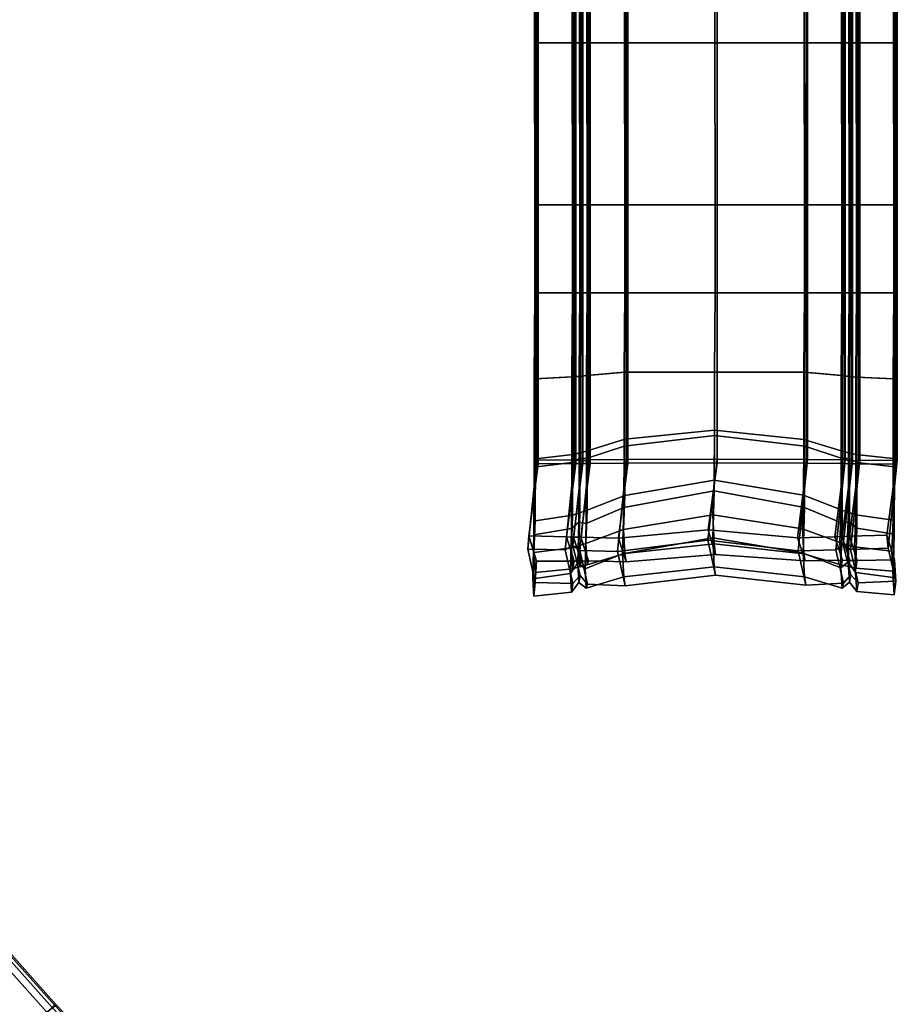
# Model space of a CAD drawing. Header units: centimetres. Extents: x -48.9 to 48.9, y -49 to 48.9.
# Tile 17 of 34: x -15.3 to -4.9, y -11.4 to 0.3. Entities that reach past the tile are written whole.
import ezdxf

# ---------------------------------------------------------------- set-up
doc = ezdxf.new("R2010")
doc.units = ezdxf.units.CM
doc.layers.add('Layer 01', color=18, linetype='Continuous', true_color=0x000000)

msp = doc.modelspace()

# ---------------------------------------------------------------- meshes
at = {"layer": 'Layer 01'}
mesh = msp.add_polyface(dxfattribs=at)
corners = [(-8.697, 0, 31.897), (-8.61, 0, 32.007), (-8.606, 1.925, 31.967), (-8.693, 1.925, 31.856), (-8.768, 1.925, 31.66), (-8.681, 1.925, 31.664), (-8.684, 0, 31.707), (-8.771, 0, 31.703), (-9.216, 0, 31.681), (-9.213, 1.925, 31.638), (-9.228, 1.925, 31.936), (-9.213, 1.925, 31.638), (-9.216, 0, 31.681), (-9.231, 0, 31.977), (-8.784, 0, 31.999), (-8.78, 1.925, 31.958), (-9.228, 1.925, 31.936), (-9.231, 0, 31.977), (-8.784, 0, 31.999), (-8.697, 0, 31.897), (-8.693, 1.925, 31.856), (-8.78, 1.925, 31.958), (-9.213, 2.97, 31.62), (-8.768, 2.97, 31.642), (-8.606, 2.97, 31.949), (-8.693, 2.97, 31.838), (-9.228, 2.97, 31.918), (-9.213, 2.97, 31.62), (-9.213, 1.925, 31.638), (-8.78, 2.97, 31.94), (-9.228, 2.97, 31.918), (-9.228, 1.925, 31.936), (-8.681, 2.97, 31.646), (-8.693, 1.925, 31.856), (-8.693, 2.97, 31.838), (-8.78, 2.97, 31.94), (-8.78, 1.925, 31.958), (-8.614, 3.951, 31.92), (-8.701, 3.962, 31.81), (-8.693, 2.97, 31.838), (-8.701, 3.962, 31.81), (-8.788, 3.968, 31.912), (-8.78, 2.97, 31.94), (-8.776, 3.968, 31.613), (-8.689, 3.96, 31.618), (-9.221, 3.99, 31.591), (-9.236, 3.99, 31.89), (-9.221, 3.99, 31.591), (-9.213, 2.97, 31.62), (-8.788, 3.968, 31.912), (-9.236, 3.99, 31.89), (-9.228, 2.97, 31.918), (-8.701, 3.962, 31.81), (-8.701, 4.936, 31.807), (-8.788, 4.985, 31.911), (-8.689, 4.87, 31.615), (-8.603, 4.846, 31.616), (-8.603, 3.951, 31.622), (-8.776, 4.891, 31.614), (-9.221, 4.942, 31.601), (-9.236, 5.04, 31.898), (-9.221, 4.942, 31.601), (-9.221, 3.99, 31.591), (-8.788, 3.968, 31.912), (-8.788, 4.985, 31.911), (-9.236, 5.04, 31.898), (-9.236, 3.99, 31.89), (-8.614, 4.937, 31.912), (-8.701, 4.936, 31.807), (-8.704, 5.693, 31.725), (-8.791, 5.77, 31.822), (-8.692, 5.583, 31.547), (-8.605, 5.553, 31.547), (-8.779, 5.61, 31.547), (-9.224, 5.676, 31.538), (-9.238, 5.844, 31.813), (-9.224, 5.676, 31.538), (-9.221, 4.942, 31.601), (-8.788, 4.985, 31.911), (-8.791, 5.77, 31.822), (-9.238, 5.844, 31.813), (-9.236, 5.04, 31.898), (-8.614, 4.937, 31.912), (-8.617, 5.709, 31.821), (-8.704, 5.693, 31.725), (-8.701, 4.936, 31.807), (-8.852, 5.869, 29.764), (-8.742, 4.998, 29.69), (-8.656, 4.998, 29.686), (-8.766, 5.871, 29.761), (-9.298, 5.857, 29.783), (-9.188, 5.001, 29.712), (-8.852, 5.869, 29.764), (-9.312, 6.013, 29.529), (-9.202, 4.957, 29.417), (-9.188, 5.001, 29.712), (-9.298, 5.857, 29.783), (-8.691, 6.029, 29.502), (-8.581, 4.952, 29.386), (-8.667, 4.969, 29.496), (-8.777, 5.971, 29.597), (-8.777, 5.971, 29.597), (-8.667, 4.969, 29.496), (-8.755, 4.954, 29.395), (-8.865, 6.024, 29.51), (-8.766, 5.871, 29.761), (-8.569, 4.997, 29.681), (-8.679, 5.873, 29.757), (-9.188, 0, 29.712), (-8.742, 0, 29.69), (-9.202, 0, 29.417), (-9.188, 0, 29.712), (-9.188, 5.001, 29.712), (-8.755, 4.954, 29.395), (-8.755, 0, 29.395), (-9.202, 0, 29.417), (-9.202, 4.957, 29.417), (-8.667, 4.969, 29.496), (-8.667, 0, 29.496), (-8.755, 0, 29.395), (-8.755, 4.954, 29.395), (-8.742, 0, 29.69), (-8.656, 0, 29.686)]
mesh.append_faces([[corners[k] for k in face] for face in [(0, 1, 2, 3), (4, 5, 6, 7), (7, 8, 9, 4), (10, 11, 12, 13), (14, 15, 16, 17), (18, 19, 20, 21), (9, 22, 23, 4), (2, 24, 25, 3), (10, 26, 27, 28), (15, 29, 30, 31), (4, 23, 32, 5), (33, 34, 35, 36), (24, 37, 38, 25), (39, 40, 41, 42), (23, 43, 44, 32), (22, 45, 43, 23), (26, 46, 47, 48), (29, 49, 50, 51), (52, 53, 54, 41), (44, 55, 56, 57), (43, 58, 55, 44), (45, 59, 58, 43), (46, 60, 61, 62), (63, 64, 65, 66), (37, 67, 68, 38), (53, 69, 70, 54), (55, 71, 72, 56), (58, 73, 71, 55), (59, 74, 73, 58), (60, 75, 76, 77), (78, 79, 80, 81), (82, 83, 84, 85), (86, 87, 88, 89), (90, 91, 87, 92), (93, 94, 95, 96), (97, 98, 99, 100), (101, 102, 103, 104), (105, 88, 106, 107), (91, 108, 109, 87), (94, 110, 111, 112), (113, 114, 115, 116), (117, 118, 119, 120), (87, 121, 122, 88)]])
mesh = msp.add_polyface(dxfattribs=at)
corners = [(-5.394, 2.97, 31.926), (-5.402, 3.97, 31.897), (-5.488, 3.965, 31.796), (-5.48, 2.97, 31.825), (-8.159, 2.97, 31.971), (-8.167, 3.913, 31.943), (-8.614, 3.951, 31.92), (-8.606, 2.97, 31.949), (-7.086, 2.97, 31.987), (-7.094, 3.911, 31.958), (-8.681, 2.97, 31.646), (-8.689, 3.96, 31.618), (-8.603, 3.951, 31.622), (-8.595, 2.97, 31.651), (-5.579, 2.97, 31.638), (-5.587, 3.953, 31.609), (-5.5, 3.962, 31.604), (-5.492, 2.97, 31.633), (-6.014, 2.97, 31.962), (-6.022, 3.914, 31.933), (-7.086, 2.97, 31.688), (-7.094, 3.911, 31.66), (-6.031, 3.914, 31.635), (-6.023, 2.97, 31.663), (-5.567, 2.97, 31.936), (-5.575, 3.953, 31.908), (-8.149, 2.97, 31.673), (-8.157, 3.914, 31.644), (-5.48, 2.97, 31.825), (-5.488, 3.965, 31.796), (-5.575, 3.953, 31.908), (-5.567, 2.97, 31.936), (-5.413, 3.971, 31.599), (-5.405, 2.97, 31.628), (-4.961, 2.97, 31.602), (-4.969, 3.993, 31.573), (-4.955, 3.993, 31.872), (-4.947, 2.97, 31.9), (-4.969, 3.993, 31.573), (-4.961, 2.97, 31.602), (-4.947, 2.97, 31.9), (-4.955, 3.993, 31.872), (-5.402, 3.97, 31.897), (-5.394, 2.97, 31.926), (-5.402, 4.985, 31.897), (-5.488, 4.936, 31.794), (-8.167, 4.79, 31.916), (-8.614, 4.937, 31.912), (-8.614, 3.951, 31.92), (-7.094, 4.666, 31.926), (-5.587, 4.848, 31.604), (-5.5, 4.871, 31.603), (-6.022, 4.791, 31.907), (-7.094, 4.6, 31.634), (-6.031, 4.712, 31.614), (-5.575, 4.938, 31.9), (-8.157, 4.71, 31.623), (-5.488, 3.965, 31.796), (-5.488, 4.936, 31.794), (-5.575, 4.938, 31.9), (-5.575, 3.953, 31.908), (-8.603, 4.846, 31.616), (-5.413, 4.891, 31.601), (-4.969, 4.939, 31.584), (-4.955, 5.038, 31.881), (-4.969, 4.939, 31.584), (-4.969, 3.993, 31.573), (-4.955, 3.993, 31.872), (-4.955, 5.038, 31.881), (-5.402, 4.985, 31.897), (-5.402, 3.97, 31.897), (-7.097, 5.323, 31.806), (-8.17, 5.521, 31.815), (-6.025, 5.518, 31.807), (-7.097, 5.195, 31.537), (-6.034, 5.375, 31.534), (-5.589, 5.549, 31.535), (-8.16, 5.377, 31.541), (-8.569, 4.997, 29.681), (-8.569, 0, 29.681), (-8.124, 0, 29.66), (-8.124, 4.994, 29.66), (-5.467, 5, 29.699), (-5.467, 0, 29.699), (-5.38, 0, 29.704), (-5.38, 5, 29.704), (-5.38, 0, 29.704), (-4.935, 0, 29.73), (-4.935, 5.004, 29.729), (-8.656, 4.998, 29.686), (-8.656, 0, 29.686), (-8.569, 0, 29.681), (-5.553, 4.999, 29.694), (-5.553, 0, 29.694), (-5.467, 0, 29.699), (-7.06, 4.991, 29.644), (-7.06, 0, 29.644), (-5.998, 0, 29.669), (-5.998, 4.995, 29.669), (-5.998, 0, 29.669), (-5.553, 0, 29.694)]
mesh.append_faces([[corners[k] for k in face] for face in [(0, 1, 2, 3), (4, 5, 6, 7), (8, 9, 5, 4), (10, 11, 12, 13), (14, 15, 16, 17), (18, 19, 9, 8), (20, 21, 22, 23), (23, 22, 15, 14), (24, 25, 19, 18), (26, 27, 21, 20), (28, 29, 30, 31), (13, 12, 27, 26), (17, 16, 32, 33), (34, 35, 36, 37), (33, 32, 38, 39), (40, 41, 42, 43), (1, 44, 45, 2), (5, 46, 47, 48), (9, 49, 46, 5), (15, 50, 51, 16), (19, 52, 49, 9), (21, 53, 54, 22), (22, 54, 50, 15), (25, 55, 52, 19), (27, 56, 53, 21), (57, 58, 59, 60), (12, 61, 56, 27), (16, 51, 62, 32), (35, 63, 64, 36), (32, 62, 65, 66), (67, 68, 69, 70), (49, 71, 72, 46), (52, 73, 71, 49), (53, 74, 75, 54), (54, 75, 76, 50), (56, 77, 74, 53), (78, 79, 80, 81), (82, 83, 84, 85), (85, 86, 87, 88), (89, 90, 91, 78), (92, 93, 94, 82), (95, 96, 97, 98), (98, 99, 100, 92)]])
mesh = msp.add_polyface(dxfattribs=at)
corners = [(-7.091, 0, 32.044), (-7.086, 1.925, 32.005), (-8.159, 1.925, 31.989), (-8.163, 0, 32.029), (-6.019, 0, 32.017), (-6.014, 1.925, 31.98), (-5.573, 0, 31.991), (-5.567, 1.925, 31.954), (-5.573, 0, 31.991), (-5.485, 0, 31.879), (-5.48, 1.925, 31.843), (-5.567, 1.925, 31.954), (-5.485, 0, 31.879), (-5.399, 0, 31.98), (-5.394, 1.925, 31.944), (-5.48, 1.925, 31.843), (-4.953, 0, 31.953), (-4.947, 1.925, 31.918), (-5.394, 1.925, 31.944), (-5.399, 0, 31.98), (-4.953, 0, 31.953), (-4.965, 0, 31.657), (-4.961, 1.925, 31.62), (-4.947, 1.925, 31.918), (-4.965, 0, 31.657), (-5.41, 0, 31.684), (-5.405, 1.925, 31.646), (-4.961, 1.925, 31.62), (-5.492, 1.925, 31.651), (-5.496, 0, 31.689), (-8.606, 1.925, 31.967), (-8.61, 0, 32.007), (-8.681, 1.925, 31.664), (-8.595, 1.925, 31.668), (-8.597, 0, 31.711), (-8.684, 0, 31.707), (-8.152, 0, 31.733), (-8.149, 1.925, 31.69), (-7.089, 0, 31.747), (-7.086, 1.925, 31.706), (-6.027, 0, 31.721), (-6.023, 1.925, 31.681), (-5.583, 0, 31.694), (-5.579, 1.925, 31.656), (-7.086, 2.97, 31.688), (-6.023, 2.97, 31.663), (-5.405, 2.97, 31.628), (-4.961, 2.97, 31.602), (-4.961, 1.925, 31.62), (-8.149, 2.97, 31.673), (-8.595, 2.97, 31.651), (-8.159, 2.97, 31.971), (-8.606, 2.97, 31.949), (-8.606, 1.925, 31.967), (-7.086, 2.97, 31.987), (-6.014, 2.97, 31.962), (-5.579, 2.97, 31.638), (-5.492, 2.97, 31.633), (-4.961, 2.97, 31.602), (-4.947, 2.97, 31.9), (-4.947, 1.925, 31.918), (-4.947, 2.97, 31.9), (-5.394, 2.97, 31.926), (-5.394, 1.925, 31.944), (-5.567, 2.97, 31.936), (-8.681, 2.97, 31.646), (-5.394, 2.97, 31.926), (-5.48, 2.97, 31.825), (-5.48, 1.925, 31.843), (-5.48, 2.97, 31.825), (-5.567, 2.97, 31.936), (-5.567, 1.925, 31.954), (-4.935, 5.004, 29.729), (-4.935, 0, 29.73), (-4.922, 0, 29.434), (-4.922, 4.96, 29.434), (-4.922, 4.96, 29.434), (-4.922, 0, 29.434), (-5.368, 0, 29.409), (-5.368, 4.956, 29.409), (-8.581, 4.952, 29.386), (-8.581, 0, 29.386), (-8.667, 0, 29.496), (-8.667, 4.969, 29.496), (-5.368, 4.956, 29.409), (-5.368, 0, 29.409), (-5.454, 0, 29.509), (-5.454, 4.971, 29.509), (-8.134, 4.949, 29.364), (-8.134, 0, 29.364), (-8.581, 0, 29.386), (-8.581, 4.952, 29.386), (-7.061, 4.947, 29.349), (-7.061, 0, 29.349), (-8.134, 0, 29.364), (-5.988, 4.95, 29.373), (-5.988, 0, 29.373), (-7.061, 0, 29.349), (-5.542, 4.954, 29.399), (-5.542, 0, 29.399), (-5.988, 0, 29.373), (-8.124, 4.994, 29.66), (-8.124, 0, 29.66), (-7.06, 0, 29.644), (-7.06, 4.991, 29.644), (-5.454, 4.971, 29.509), (-5.454, 0, 29.509), (-5.542, 0, 29.399), (-5.542, 4.954, 29.399)]
mesh.append_faces([[corners[k] for k in face] for face in [(0, 1, 2, 3), (4, 5, 1, 0), (6, 7, 5, 4), (8, 9, 10, 11), (12, 13, 14, 15), (16, 17, 18, 19), (20, 21, 22, 23), (24, 25, 26, 27), (28, 26, 25, 29), (3, 2, 30, 31), (32, 33, 34, 35), (36, 34, 33, 37), (38, 36, 37, 39), (40, 38, 39, 41), (42, 40, 41, 43), (43, 28, 29, 42), (39, 44, 45, 41), (26, 46, 47, 48), (37, 49, 44, 39), (33, 50, 49, 37), (2, 51, 52, 53), (1, 54, 51, 2), (5, 55, 54, 1), (43, 56, 57, 28), (22, 58, 59, 60), (41, 45, 56, 43), (17, 61, 62, 63), (7, 64, 55, 5), (32, 65, 50, 33), (28, 57, 46, 26), (14, 66, 67, 68), (10, 69, 70, 71), (72, 73, 74, 75), (76, 77, 78, 79), (80, 81, 82, 83), (84, 85, 86, 87), (88, 89, 90, 91), (92, 93, 94, 88), (95, 96, 97, 92), (98, 99, 100, 95), (101, 102, 103, 104), (105, 106, 107, 108)]])
mesh = msp.add_polyface(dxfattribs=at)
corners = [(-8.697, 0, 31.897), (-8.693, -1.925, 31.856), (-8.606, -1.925, 31.967), (-8.61, 0, 32.007), (-8.768, -1.925, 31.66), (-8.771, 0, 31.703), (-8.684, 0, 31.707), (-8.681, -1.925, 31.664), (-9.213, -1.925, 31.638), (-9.216, 0, 31.681), (-9.228, -1.925, 31.936), (-9.231, 0, 31.977), (-9.216, 0, 31.681), (-9.213, -1.925, 31.638), (-8.784, 0, 31.999), (-9.231, 0, 31.977), (-9.228, -1.925, 31.936), (-8.78, -1.925, 31.958), (-8.784, 0, 31.999), (-8.78, -1.925, 31.958), (-8.693, -1.925, 31.856), (-8.697, 0, 31.897), (-8.768, -2.97, 31.642), (-9.213, -2.97, 31.62), (-8.693, -2.97, 31.838), (-8.606, -2.97, 31.949), (-9.213, -1.925, 31.638), (-9.213, -2.97, 31.62), (-9.228, -2.97, 31.918), (-9.228, -1.925, 31.936), (-9.228, -2.97, 31.918), (-8.78, -2.97, 31.94), (-8.681, -2.97, 31.646), (-8.693, -1.925, 31.856), (-8.78, -1.925, 31.958), (-8.78, -2.97, 31.94), (-8.693, -2.97, 31.838), (-8.701, -3.962, 31.81), (-8.614, -3.951, 31.92), (-8.693, -2.97, 31.838), (-8.78, -2.97, 31.94), (-8.788, -3.968, 31.912), (-8.701, -3.962, 31.81), (-8.689, -3.96, 31.618), (-8.776, -3.968, 31.613), (-9.221, -3.99, 31.591), (-9.213, -2.97, 31.62), (-9.221, -3.99, 31.591), (-9.236, -3.99, 31.89), (-9.228, -2.97, 31.918), (-9.236, -3.99, 31.89), (-8.788, -3.968, 31.912), (-8.701, -3.962, 31.81), (-8.788, -4.985, 31.911), (-8.701, -4.936, 31.807), (-8.689, -4.87, 31.615), (-8.776, -4.891, 31.614), (-9.221, -4.942, 31.601), (-9.221, -3.99, 31.591), (-9.221, -4.942, 31.601), (-9.236, -5.04, 31.898), (-8.788, -3.968, 31.912), (-9.236, -3.99, 31.89), (-9.236, -5.04, 31.898), (-8.788, -4.985, 31.911), (-8.701, -4.936, 31.807), (-8.614, -4.937, 31.912), (-8.791, -5.77, 31.822), (-8.704, -5.693, 31.725), (-8.603, -4.846, 31.616), (-8.605, -5.553, 31.547), (-8.692, -5.583, 31.547), (-8.779, -5.61, 31.547), (-9.224, -5.676, 31.538), (-9.221, -4.942, 31.601), (-9.224, -5.676, 31.538), (-9.238, -5.844, 31.813), (-8.788, -4.985, 31.911), (-9.236, -5.04, 31.898), (-9.238, -5.844, 31.813), (-8.791, -5.77, 31.822), (-8.614, -4.937, 31.912), (-8.701, -4.936, 31.807), (-8.704, -5.693, 31.725), (-8.617, -5.709, 31.821), (-8.852, -5.869, 29.764), (-8.766, -5.871, 29.761), (-8.656, -4.998, 29.686), (-8.742, -4.998, 29.69), (-9.298, -5.857, 29.783), (-8.852, -5.869, 29.764), (-9.188, -5.001, 29.712), (-9.312, -6.013, 29.529), (-9.298, -5.857, 29.783), (-9.188, -5.001, 29.712), (-9.202, -4.957, 29.417), (-8.865, -6.024, 29.51), (-9.312, -6.013, 29.529), (-9.202, -4.957, 29.417), (-8.755, -4.954, 29.395), (-8.691, -6.029, 29.502), (-8.777, -5.971, 29.597), (-8.667, -4.969, 29.496), (-8.581, -4.952, 29.386), (-8.777, -5.971, 29.597), (-8.865, -6.024, 29.51), (-8.755, -4.954, 29.395), (-8.667, -4.969, 29.496), (-8.766, -5.871, 29.761), (-8.679, -5.873, 29.757), (-8.569, -4.997, 29.681), (-8.742, 0, 29.69), (-9.188, 0, 29.712), (-9.188, -5.001, 29.712), (-9.188, 0, 29.712), (-9.202, 0, 29.417), (-9.202, -4.957, 29.417), (-9.202, 0, 29.417), (-8.755, 0, 29.395), (-8.667, -4.969, 29.496), (-8.755, -4.954, 29.395), (-8.755, 0, 29.395), (-8.667, 0, 29.496), (-8.656, 0, 29.686)]
mesh.append_faces([[corners[k] for k in face] for face in [(0, 1, 2, 3), (4, 5, 6, 7), (5, 4, 8, 9), (10, 11, 12, 13), (14, 15, 16, 17), (18, 19, 20, 21), (8, 4, 22, 23), (2, 1, 24, 25), (10, 26, 27, 28), (17, 29, 30, 31), (4, 7, 32, 22), (33, 34, 35, 36), (25, 24, 37, 38), (39, 40, 41, 42), (22, 32, 43, 44), (23, 22, 44, 45), (28, 46, 47, 48), (31, 49, 50, 51), (52, 41, 53, 54), (44, 43, 55, 56), (45, 44, 56, 57), (48, 58, 59, 60), (61, 62, 63, 64), (38, 37, 65, 66), (54, 53, 67, 68), (55, 69, 70, 71), (56, 55, 71, 72), (57, 56, 72, 73), (60, 74, 75, 76), (77, 78, 79, 80), (81, 82, 83, 84), (85, 86, 87, 88), (89, 90, 88, 91), (92, 93, 94, 95), (96, 97, 98, 99), (100, 101, 102, 103), (104, 105, 106, 107), (108, 109, 110, 87), (91, 88, 111, 112), (95, 113, 114, 115), (99, 116, 117, 118), (119, 120, 121, 122), (88, 87, 123, 111)]])
mesh = msp.add_polyface(dxfattribs=at)
corners = [(-5.394, -2.97, 31.926), (-5.48, -2.97, 31.825), (-5.488, -3.965, 31.796), (-5.402, -3.97, 31.897), (-8.159, -2.97, 31.971), (-8.606, -2.97, 31.949), (-8.614, -3.951, 31.92), (-8.167, -3.913, 31.943), (-7.086, -2.97, 31.987), (-7.094, -3.911, 31.958), (-8.681, -2.97, 31.646), (-8.595, -2.97, 31.651), (-8.603, -3.951, 31.622), (-8.689, -3.96, 31.618), (-5.579, -2.97, 31.638), (-5.492, -2.97, 31.633), (-5.5, -3.962, 31.604), (-5.587, -3.953, 31.609), (-6.014, -2.97, 31.962), (-6.022, -3.914, 31.933), (-7.086, -2.97, 31.688), (-6.023, -2.97, 31.663), (-6.031, -3.914, 31.635), (-7.094, -3.911, 31.66), (-5.567, -2.97, 31.936), (-5.575, -3.953, 31.908), (-8.149, -2.97, 31.673), (-8.157, -3.914, 31.644), (-5.48, -2.97, 31.825), (-5.567, -2.97, 31.936), (-5.575, -3.953, 31.908), (-5.488, -3.965, 31.796), (-5.405, -2.97, 31.628), (-5.413, -3.971, 31.599), (-4.961, -2.97, 31.602), (-4.947, -2.97, 31.9), (-4.955, -3.993, 31.872), (-4.969, -3.993, 31.573), (-4.961, -2.97, 31.602), (-4.969, -3.993, 31.573), (-4.947, -2.97, 31.9), (-5.394, -2.97, 31.926), (-5.402, -3.97, 31.897), (-4.955, -3.993, 31.872), (-5.488, -4.936, 31.794), (-5.402, -4.985, 31.897), (-8.614, -3.951, 31.92), (-8.614, -4.937, 31.912), (-8.167, -4.79, 31.916), (-7.094, -4.666, 31.926), (-8.603, -4.846, 31.616), (-8.689, -4.87, 31.615), (-5.5, -4.871, 31.603), (-5.587, -4.848, 31.604), (-6.022, -4.791, 31.907), (-6.031, -4.712, 31.614), (-7.094, -4.6, 31.634), (-5.575, -4.938, 31.9), (-8.157, -4.71, 31.623), (-5.488, -3.965, 31.796), (-5.575, -3.953, 31.908), (-5.575, -4.938, 31.9), (-5.488, -4.936, 31.794), (-5.413, -4.891, 31.601), (-4.955, -5.038, 31.881), (-4.969, -4.939, 31.584), (-4.969, -3.993, 31.573), (-4.969, -4.939, 31.584), (-4.955, -3.993, 31.872), (-5.402, -3.97, 31.897), (-5.402, -4.985, 31.897), (-4.955, -5.038, 31.881), (-8.17, -5.521, 31.815), (-7.097, -5.323, 31.806), (-6.025, -5.518, 31.807), (-6.034, -5.375, 31.534), (-7.097, -5.195, 31.537), (-5.589, -5.549, 31.535), (-8.16, -5.377, 31.541), (-8.569, -4.997, 29.681), (-8.124, -4.994, 29.66), (-8.124, 0, 29.66), (-8.569, 0, 29.681), (-5.467, -5, 29.699), (-5.38, -5, 29.704), (-5.38, 0, 29.704), (-5.467, 0, 29.699), (-4.935, -5.004, 29.729), (-4.935, 0, 29.73), (-8.656, -4.998, 29.686), (-8.656, 0, 29.686), (-5.553, -4.999, 29.694), (-5.553, 0, 29.694), (-5.998, -4.995, 29.669), (-5.998, 0, 29.669)]
mesh.append_faces([[corners[k] for k in face] for face in [(0, 1, 2, 3), (4, 5, 6, 7), (8, 4, 7, 9), (10, 11, 12, 13), (14, 15, 16, 17), (18, 8, 9, 19), (20, 21, 22, 23), (21, 14, 17, 22), (24, 18, 19, 25), (26, 20, 23, 27), (28, 29, 30, 31), (11, 26, 27, 12), (15, 32, 33, 16), (34, 35, 36, 37), (32, 38, 39, 33), (40, 41, 42, 43), (3, 2, 44, 45), (7, 46, 47, 48), (9, 7, 48, 49), (13, 12, 50, 51), (17, 16, 52, 53), (19, 9, 49, 54), (23, 22, 55, 56), (22, 17, 53, 55), (25, 19, 54, 57), (27, 23, 56, 58), (59, 60, 61, 62), (12, 27, 58, 50), (16, 33, 63, 52), (37, 36, 64, 65), (33, 66, 67, 63), (68, 69, 70, 71), (49, 48, 72, 73), (54, 49, 73, 74), (56, 55, 75, 76), (55, 53, 77, 75), (58, 56, 76, 78), (79, 80, 81, 82), (83, 84, 85, 86), (84, 87, 88, 85), (89, 79, 82, 90), (91, 83, 86, 92), (93, 91, 92, 94)]])
mesh = msp.add_polyface(dxfattribs=at)
corners = [(-7.091, 0, 32.044), (-8.163, 0, 32.029), (-8.159, -1.925, 31.989), (-7.086, -1.925, 32.005), (-6.019, 0, 32.017), (-6.014, -1.925, 31.98), (-5.573, 0, 31.991), (-5.567, -1.925, 31.954), (-5.573, 0, 31.991), (-5.567, -1.925, 31.954), (-5.48, -1.925, 31.843), (-5.485, 0, 31.879), (-5.485, 0, 31.879), (-5.48, -1.925, 31.843), (-5.394, -1.925, 31.944), (-5.399, 0, 31.98), (-4.953, 0, 31.953), (-5.399, 0, 31.98), (-5.394, -1.925, 31.944), (-4.947, -1.925, 31.918), (-4.953, 0, 31.953), (-4.947, -1.925, 31.918), (-4.961, -1.925, 31.62), (-4.965, 0, 31.657), (-4.965, 0, 31.657), (-4.961, -1.925, 31.62), (-5.405, -1.925, 31.646), (-5.41, 0, 31.684), (-5.492, -1.925, 31.651), (-5.496, 0, 31.689), (-8.61, 0, 32.007), (-8.606, -1.925, 31.967), (-8.681, -1.925, 31.664), (-8.684, 0, 31.707), (-8.597, 0, 31.711), (-8.595, -1.925, 31.668), (-8.152, 0, 31.733), (-8.149, -1.925, 31.69), (-7.089, 0, 31.747), (-7.086, -1.925, 31.706), (-6.027, 0, 31.721), (-6.023, -1.925, 31.681), (-5.583, 0, 31.694), (-5.579, -1.925, 31.656), (-6.023, -2.97, 31.663), (-7.086, -2.97, 31.688), (-4.961, -1.925, 31.62), (-4.961, -2.97, 31.602), (-5.405, -2.97, 31.628), (-8.149, -2.97, 31.673), (-8.595, -2.97, 31.651), (-8.606, -1.925, 31.967), (-8.606, -2.97, 31.949), (-8.159, -2.97, 31.971), (-7.086, -2.97, 31.987), (-6.014, -2.97, 31.962), (-5.492, -2.97, 31.633), (-5.579, -2.97, 31.638), (-4.947, -1.925, 31.918), (-4.947, -2.97, 31.9), (-4.961, -2.97, 31.602), (-5.394, -1.925, 31.944), (-5.394, -2.97, 31.926), (-4.947, -2.97, 31.9), (-5.567, -2.97, 31.936), (-8.681, -2.97, 31.646), (-5.48, -1.925, 31.843), (-5.48, -2.97, 31.825), (-5.394, -2.97, 31.926), (-5.567, -1.925, 31.954), (-5.567, -2.97, 31.936), (-5.48, -2.97, 31.825), (-4.935, -5.004, 29.729), (-4.922, -4.96, 29.434), (-4.922, 0, 29.434), (-4.935, 0, 29.73), (-4.922, -4.96, 29.434), (-5.368, -4.956, 29.409), (-5.368, 0, 29.409), (-4.922, 0, 29.434), (-8.581, -4.952, 29.386), (-8.667, -4.969, 29.496), (-8.667, 0, 29.496), (-8.581, 0, 29.386), (-5.368, -4.956, 29.409), (-5.454, -4.971, 29.509), (-5.454, 0, 29.509), (-5.368, 0, 29.409), (-8.134, -4.949, 29.364), (-8.581, -4.952, 29.386), (-8.581, 0, 29.386), (-8.134, 0, 29.364), (-7.061, -4.947, 29.349), (-7.061, 0, 29.349), (-5.988, -4.95, 29.373), (-5.988, 0, 29.373), (-7.06, -4.991, 29.644), (-5.998, -4.995, 29.669), (-5.998, 0, 29.669), (-7.06, 0, 29.644), (-5.542, -4.954, 29.399), (-5.542, 0, 29.399), (-8.124, -4.994, 29.66), (-8.124, 0, 29.66), (-5.454, -4.971, 29.509), (-5.542, -4.954, 29.399), (-5.542, 0, 29.399), (-5.454, 0, 29.509)]
mesh.append_faces([[corners[k] for k in face] for face in [(0, 1, 2, 3), (4, 0, 3, 5), (6, 4, 5, 7), (8, 9, 10, 11), (12, 13, 14, 15), (16, 17, 18, 19), (20, 21, 22, 23), (24, 25, 26, 27), (28, 29, 27, 26), (1, 30, 31, 2), (32, 33, 34, 35), (36, 37, 35, 34), (38, 39, 37, 36), (40, 41, 39, 38), (42, 43, 41, 40), (43, 42, 29, 28), (39, 41, 44, 45), (26, 46, 47, 48), (37, 39, 45, 49), (35, 37, 49, 50), (2, 51, 52, 53), (3, 2, 53, 54), (5, 3, 54, 55), (43, 28, 56, 57), (22, 58, 59, 60), (41, 43, 57, 44), (19, 61, 62, 63), (7, 5, 55, 64), (32, 35, 50, 65), (28, 26, 48, 56), (14, 66, 67, 68), (10, 69, 70, 71), (72, 73, 74, 75), (76, 77, 78, 79), (80, 81, 82, 83), (84, 85, 86, 87), (88, 89, 90, 91), (92, 88, 91, 93), (94, 92, 93, 95), (96, 97, 98, 99), (100, 94, 95, 101), (102, 96, 99, 103), (104, 105, 106, 107)]])
mesh = msp.add_polyface(dxfattribs=at)
corners = [(-8.167, -4.79, 31.916), (-8.614, -4.937, 31.912), (-8.617, -5.709, 31.821), (-8.17, -5.521, 31.815), (-5.575, -4.938, 31.9), (-6.022, -4.791, 31.907), (-6.025, -5.518, 31.807), (-5.578, -5.704, 31.81), (-8.603, -4.846, 31.616), (-8.157, -4.71, 31.623), (-8.16, -5.377, 31.541), (-8.605, -5.553, 31.547), (-8.17, -5.521, 31.815), (-8.617, -5.709, 31.821), (-8.631, -6.247, 31.363), (-8.184, -6.07, 31.346), (-7.097, -5.323, 31.806), (-8.17, -5.521, 31.815), (-7.111, -5.88, 31.329), (-6.025, -5.518, 31.807), (-7.097, -5.323, 31.806), (-6.039, -6.062, 31.342), (-7.097, -5.195, 31.537), (-6.034, -5.375, 31.534), (-6.048, -5.774, 31.217), (-7.111, -5.606, 31.209), (-6.034, -5.375, 31.534), (-5.589, -5.549, 31.535), (-5.604, -5.936, 31.231), (-5.578, -5.704, 31.81), (-6.025, -5.518, 31.807), (-5.592, -6.235, 31.358), (-8.16, -5.377, 31.541), (-7.097, -5.195, 31.537), (-8.174, -5.781, 31.221), (-8.605, -5.553, 31.547), (-8.16, -5.377, 31.541), (-8.62, -5.946, 31.236), (-8.169, -6.342, 30.845), (-7.096, -6.225, 30.832), (-6.024, -6.344, 30.843), (-6.033, -6.07, 30.719), (-7.096, -5.952, 30.712), (-5.589, -6.201, 30.728), (-5.577, -6.477, 30.853), (-8.159, -6.067, 30.721), (-8.605, -6.202, 30.732), (-8.616, -6.479, 30.857), (-7.08, -6.325, 29.786), (-6.008, -6.442, 29.8), (-6.017, -6.154, 29.962), (-7.08, -6.077, 29.945), (-5.573, -6.146, 29.981), (-8.143, -6.163, 29.956), (-8.589, -6.154, 29.968), (-8.616, -6.479, 30.857), (-8.601, -6.43, 29.809), (-8.153, -6.451, 29.796), (-8.691, -6.225, 30.734), (-8.675, -6.155, 29.973), (-6.008, -6.442, 29.8), (-7.08, -6.325, 29.786), (-7.171, -5.908, 29.47), (-6.098, -6.036, 29.491), (-7.08, -6.077, 29.945), (-6.017, -6.154, 29.962), (-6.108, -5.88, 29.746), (-7.17, -5.786, 29.725), (-6.017, -6.154, 29.962), (-5.573, -6.146, 29.981), (-5.663, -5.867, 29.768), (-5.561, -6.418, 29.819), (-6.008, -6.442, 29.8), (-5.652, -6.022, 29.513), (-8.143, -6.163, 29.956), (-7.08, -6.077, 29.945), (-8.234, -5.885, 29.738), (-8.589, -6.154, 29.968), (-8.143, -6.163, 29.956), (-8.679, -5.873, 29.757), (-8.153, -6.451, 29.796), (-8.601, -6.43, 29.809), (-8.691, -6.029, 29.502), (-8.244, -6.041, 29.483), (-7.08, -6.325, 29.786), (-8.153, -6.451, 29.796), (-7.17, -5.786, 29.725), (-6.108, -5.88, 29.746), (-5.998, -4.995, 29.669), (-7.06, -4.991, 29.644), (-6.108, -5.88, 29.746), (-5.663, -5.867, 29.768), (-5.553, -4.999, 29.694), (-5.652, -6.022, 29.513), (-6.098, -6.036, 29.491), (-5.988, -4.95, 29.373), (-5.542, -4.954, 29.399), (-8.234, -5.885, 29.738), (-7.17, -5.786, 29.725), (-8.124, -4.994, 29.66), (-8.679, -5.873, 29.757), (-8.234, -5.885, 29.738), (-8.569, -4.997, 29.681), (-8.244, -6.041, 29.483), (-8.691, -6.029, 29.502), (-8.581, -4.952, 29.386), (-8.134, -4.949, 29.364), (-7.171, -5.908, 29.47), (-8.244, -6.041, 29.483), (-7.061, -4.947, 29.349), (-6.098, -6.036, 29.491), (-7.171, -5.908, 29.47)]
mesh.append_faces([[corners[k] for k in face] for face in [(0, 1, 2, 3), (4, 5, 6, 7), (8, 9, 10, 11), (12, 13, 14, 15), (16, 17, 15, 18), (19, 20, 18, 21), (22, 23, 24, 25), (26, 27, 28, 24), (29, 30, 21, 31), (32, 33, 25, 34), (35, 36, 34, 37), (18, 15, 38, 39), (21, 18, 39, 40), (25, 24, 41, 42), (24, 28, 43, 41), (31, 21, 40, 44), (34, 25, 42, 45), (37, 34, 45, 46), (15, 14, 47, 38), (40, 39, 48, 49), (42, 41, 50, 51), (41, 43, 52, 50), (45, 42, 51, 53), (46, 45, 53, 54), (38, 55, 56, 57), (39, 38, 57, 48), (58, 46, 54, 59), (60, 61, 62, 63), (64, 65, 66, 67), (68, 69, 70, 66), (71, 72, 63, 73), (74, 75, 67, 76), (77, 78, 76, 79), (80, 81, 82, 83), (84, 85, 83, 62), (86, 87, 88, 89), (90, 91, 92, 88), (93, 94, 95, 96), (97, 98, 89, 99), (100, 101, 99, 102), (103, 104, 105, 106), (107, 108, 106, 109), (110, 111, 109, 95)]])
mesh = msp.add_polyface(dxfattribs=at)
corners = [(-5.587, -4.848, 31.604), (-5.5, -4.871, 31.603), (-5.503, -5.579, 31.535), (-5.589, -5.549, 31.535), (-5.488, -4.936, 31.794), (-5.575, -4.938, 31.9), (-5.578, -5.704, 31.81), (-5.491, -5.688, 31.713), (-5.413, -4.891, 31.601), (-5.416, -5.605, 31.535), (-4.969, -4.939, 31.584), (-4.955, -5.038, 31.881), (-4.958, -5.836, 31.796), (-4.972, -5.668, 31.522), (-4.969, -4.939, 31.584), (-4.972, -5.668, 31.522), (-4.955, -5.038, 31.881), (-5.402, -4.985, 31.897), (-5.404, -5.764, 31.809), (-4.958, -5.836, 31.796), (-5.402, -4.985, 31.897), (-5.488, -4.936, 31.794), (-5.491, -5.688, 31.713), (-5.404, -5.764, 31.809), (-5.589, -5.549, 31.535), (-5.503, -5.579, 31.535), (-5.517, -5.963, 31.234), (-5.604, -5.936, 31.231), (-5.578, -5.704, 31.81), (-5.592, -6.235, 31.358), (-5.505, -6.166, 31.316), (-5.503, -5.579, 31.535), (-5.416, -5.605, 31.535), (-5.43, -5.987, 31.236), (-4.972, -6.35, 31.362), (-4.986, -6.038, 31.236), (-5.416, -5.605, 31.535), (-4.972, -5.668, 31.522), (-4.986, -6.038, 31.236), (-4.958, -5.836, 31.796), (-5.404, -5.764, 31.809), (-5.419, -6.291, 31.362), (-4.972, -6.35, 31.362), (-5.404, -5.764, 31.809), (-5.491, -5.688, 31.713), (-5.505, -6.166, 31.316), (-5.419, -6.291, 31.362), (-5.502, -6.222, 30.73), (-5.589, -6.201, 30.728), (-5.592, -6.235, 31.358), (-5.577, -6.477, 30.853), (-5.49, -6.407, 30.811), (-5.415, -6.241, 30.731), (-4.957, -6.555, 30.851), (-4.971, -6.275, 30.727), (-4.986, -6.038, 31.236), (-4.971, -6.275, 30.727), (-4.972, -6.35, 31.362), (-5.404, -6.518, 30.855), (-4.957, -6.555, 30.851), (-5.419, -6.291, 31.362), (-5.505, -6.166, 31.316), (-5.49, -6.407, 30.811), (-5.404, -6.518, 30.855), (-5.502, -6.222, 30.73), (-5.486, -6.148, 29.983), (-5.573, -6.146, 29.981), (-5.577, -6.477, 30.853), (-6.024, -6.344, 30.843), (-6.008, -6.442, 29.8), (-5.561, -6.418, 29.819), (-5.577, -6.477, 30.853), (-5.561, -6.418, 29.819), (-5.474, -6.318, 29.884), (-5.502, -6.222, 30.73), (-5.415, -6.241, 30.731), (-5.4, -6.148, 29.979), (-4.941, -6.396, 29.833), (-4.955, -6.141, 29.992), (-5.415, -6.241, 30.731), (-4.971, -6.275, 30.727), (-4.955, -6.141, 29.992), (-4.957, -6.555, 30.851), (-5.404, -6.518, 30.855), (-5.388, -6.413, 29.82), (-4.941, -6.396, 29.833), (-5.404, -6.518, 30.855), (-5.49, -6.407, 30.811), (-5.474, -6.318, 29.884), (-5.388, -6.413, 29.82), (-5.474, -6.318, 29.884), (-5.561, -6.418, 29.819), (-5.652, -6.022, 29.513), (-5.564, -5.964, 29.608), (-5.486, -6.148, 29.983), (-5.4, -6.148, 29.979), (-5.49, -5.861, 29.777), (-5.576, -5.864, 29.772), (-5.031, -6.003, 29.544), (-5.045, -5.848, 29.799), (-5.4, -6.148, 29.979), (-4.955, -6.141, 29.992), (-5.045, -5.848, 29.799), (-4.941, -6.396, 29.833), (-5.388, -6.413, 29.82), (-5.478, -6.017, 29.522), (-5.031, -6.003, 29.544), (-5.388, -6.413, 29.82), (-5.474, -6.318, 29.884), (-5.564, -5.964, 29.608), (-5.478, -6.017, 29.522), (-5.573, -6.146, 29.981), (-5.486, -6.148, 29.983), (-5.663, -5.867, 29.768), (-5.652, -6.022, 29.513), (-5.542, -4.954, 29.399), (-5.454, -4.971, 29.509), (-5.576, -5.864, 29.772), (-5.38, -5, 29.704), (-5.467, -5, 29.699), (-4.922, -4.96, 29.434), (-4.935, -5.004, 29.729), (-5.045, -5.848, 29.799), (-4.935, -5.004, 29.729), (-5.031, -6.003, 29.544), (-5.368, -4.956, 29.409), (-4.922, -4.96, 29.434), (-5.478, -6.017, 29.522), (-5.564, -5.964, 29.608), (-5.454, -4.971, 29.509), (-5.368, -4.956, 29.409), (-5.663, -5.867, 29.768), (-5.576, -5.864, 29.772), (-5.553, -4.999, 29.694)]
mesh.append_faces([[corners[k] for k in face] for face in [(0, 1, 2, 3), (4, 5, 6, 7), (1, 8, 9, 2), (10, 11, 12, 13), (8, 14, 15, 9), (16, 17, 18, 19), (20, 21, 22, 23), (24, 25, 26, 27), (7, 28, 29, 30), (31, 32, 33, 26), (13, 12, 34, 35), (36, 37, 38, 33), (39, 40, 41, 42), (43, 44, 45, 46), (27, 26, 47, 48), (30, 49, 50, 51), (26, 33, 52, 47), (35, 34, 53, 54), (33, 55, 56, 52), (57, 41, 58, 59), (60, 61, 62, 63), (48, 64, 65, 66), (67, 68, 69, 70), (51, 71, 72, 73), (74, 75, 76, 65), (54, 53, 77, 78), (79, 80, 81, 76), (82, 83, 84, 85), (86, 87, 88, 89), (90, 91, 92, 93), (94, 95, 96, 97), (78, 77, 98, 99), (100, 101, 102, 96), (103, 104, 105, 106), (107, 108, 109, 110), (111, 112, 97, 113), (93, 114, 115, 116), (117, 96, 118, 119), (99, 98, 120, 121), (96, 122, 123, 118), (124, 105, 125, 126), (127, 128, 129, 130), (131, 132, 119, 133)]])
mesh = msp.add_polyface(dxfattribs=at)
corners = [(-16.243, -9.904, 14.178), (-16.365, -9.976, 12.843), (-16.41, -9.888, 12.842), (-16.287, -9.818, 14.178), (-16.365, -9.976, 17.157), (-16.243, -9.904, 15.822), (-16.287, -9.818, 15.822), (-16.41, -9.888, 17.158), (-16.334, -9.671, 15.824), (-16.457, -9.742, 17.162), (-16.41, -9.888, 17.158), (-16.287, -9.818, 15.822), (-16.457, -9.742, 12.838), (-16.334, -9.671, 14.176), (-16.287, -9.818, 14.178), (-16.41, -9.888, 12.842), (-16.42, -9.48, 15.824), (-16.35, -9.681, 15.198), (-16.437, -9.49, 15.198), (-16.287, -9.818, 15.822), (-16.303, -9.829, 15.198), (-16.339, -9.85, 15), (-16.386, -9.702, 15), (-16.473, -9.511, 15), (-16.473, -9.511, 15), (-16.386, -9.702, 15), (-16.35, -9.681, 14.802), (-16.437, -9.49, 14.802), (-16.386, -9.702, 15), (-16.339, -9.85, 15), (-16.303, -9.829, 14.802), (-16.287, -9.818, 14.178), (-16.42, -9.48, 14.176), (-16.303, -9.829, 14.802), (-16.259, -9.915, 14.802), (-16.303, -9.829, 14.802), (-16.339, -9.85, 15), (-16.295, -9.937, 15), (-16.295, -9.937, 15), (-16.339, -9.85, 15), (-16.303, -9.829, 15.198), (-16.259, -9.915, 15.198), (-16.303, -9.829, 15.198), (-8.692, -5.583, 31.547), (-8.605, -5.553, 31.547), (-8.62, -5.946, 31.236), (-8.706, -5.974, 31.239), (-8.779, -5.61, 31.547), (-8.692, -5.583, 31.547), (-8.793, -5.999, 31.241), (-9.224, -5.676, 31.538), (-8.779, -5.61, 31.547), (-9.238, -6.054, 31.243), (-9.238, -5.844, 31.813), (-9.224, -5.676, 31.538), (-9.238, -6.054, 31.243), (-9.253, -6.367, 31.369), (-8.791, -5.77, 31.822), (-9.238, -5.844, 31.813), (-9.253, -6.367, 31.369), (-8.805, -6.304, 31.368), (-8.617, -5.709, 31.821), (-8.704, -5.693, 31.725), (-8.718, -6.177, 31.322), (-8.631, -6.247, 31.363), (-8.704, -5.693, 31.725), (-8.791, -5.77, 31.822), (-8.805, -6.304, 31.368), (-8.718, -6.177, 31.322), (-8.605, -6.202, 30.732), (-8.691, -6.225, 30.734), (-8.778, -6.246, 30.735), (-9.223, -6.291, 30.735), (-9.238, -6.054, 31.243), (-9.223, -6.291, 30.735), (-9.238, -6.571, 30.859), (-9.253, -6.367, 31.369), (-9.238, -6.571, 30.859), (-8.79, -6.524, 30.86), (-8.631, -6.247, 31.363), (-8.703, -6.411, 30.815), (-8.616, -6.479, 30.857), (-8.718, -6.177, 31.322), (-8.805, -6.304, 31.368), (-8.79, -6.524, 30.86), (-8.703, -6.411, 30.815), (-8.778, -6.246, 30.735), (-8.691, -6.225, 30.734), (-8.675, -6.155, 29.973), (-8.762, -6.156, 29.974), (-9.223, -6.291, 30.735), (-8.778, -6.246, 30.735), (-9.207, -6.155, 29.981), (-9.223, -6.291, 30.735), (-9.207, -6.155, 29.981), (-9.222, -6.411, 29.825), (-8.79, -6.524, 30.86), (-9.238, -6.571, 30.859), (-9.222, -6.411, 29.825), (-8.775, -6.424, 29.816), (-8.687, -6.328, 29.876), (-8.601, -6.43, 29.809), (-8.703, -6.411, 30.815), (-8.79, -6.524, 30.86), (-8.775, -6.424, 29.816), (-8.687, -6.328, 29.876), (-8.762, -6.156, 29.974), (-8.675, -6.155, 29.973), (-8.766, -5.871, 29.761), (-8.852, -5.869, 29.764), (-9.207, -6.155, 29.981), (-8.762, -6.156, 29.974), (-9.298, -5.857, 29.783), (-9.207, -6.155, 29.981), (-9.298, -5.857, 29.783), (-9.312, -6.013, 29.529), (-8.775, -6.424, 29.816), (-9.222, -6.411, 29.825), (-9.312, -6.013, 29.529), (-8.865, -6.024, 29.51), (-8.777, -5.971, 29.597), (-8.691, -6.029, 29.502), (-8.687, -6.328, 29.876), (-8.775, -6.424, 29.816), (-8.865, -6.024, 29.51), (-8.777, -5.971, 29.597), (-8.675, -6.155, 29.973), (-8.589, -6.154, 29.968), (-8.679, -5.873, 29.757)]
mesh.append_faces([[corners[k] for k in face] for face in [(0, 1, 2, 3), (4, 5, 6, 7), (8, 9, 10, 11), (12, 13, 14, 15), (16, 8, 17, 18), (8, 19, 20, 17), (17, 20, 21, 22), (18, 17, 22, 23), (24, 25, 26, 27), (28, 29, 30, 26), (26, 30, 31, 13), (27, 26, 13, 32), (0, 3, 33, 34), (34, 35, 36, 37), (38, 39, 40, 41), (41, 42, 6, 5), (43, 44, 45, 46), (47, 48, 46, 49), (50, 51, 49, 52), (53, 54, 55, 56), (57, 58, 59, 60), (61, 62, 63, 64), (65, 66, 67, 68), (46, 45, 69, 70), (49, 46, 70, 71), (52, 49, 71, 72), (56, 73, 74, 75), (60, 76, 77, 78), (79, 63, 80, 81), (82, 83, 84, 85), (86, 87, 88, 89), (90, 91, 89, 92), (75, 93, 94, 95), (96, 97, 98, 99), (81, 80, 100, 101), (102, 103, 104, 105), (106, 107, 108, 109), (110, 111, 109, 112), (95, 113, 114, 115), (116, 117, 118, 119), (101, 100, 120, 121), (122, 123, 124, 125), (126, 127, 128, 108)]])
mesh = msp.add_polyface(dxfattribs=at)
corners = [(-16.541, -11.305, 20.771), (-15.818, -12.127, 20.812), (-15.318, -11.739, 18.972), (-16.02, -10.948, 18.945), (-14.912, -11.424, 14.169), (-14.086, -12.288, 14.165), (-14.194, -12.383, 12.802), (-15.025, -11.512, 12.814), (-13.191, -13.191, 14.164), (-13.292, -13.292, 12.797), (-13.555, -13.555, 10.996), (-14.472, -12.628, 11.006), (-15.318, -11.739, 11.028), (-16.02, -10.948, 11.055), (-15.818, -12.127, 9.188), (-16.541, -11.305, 9.229), (-14.472, -12.628, 18.994), (-14.194, -12.383, 17.198), (-15.025, -11.512, 17.186), (-13.555, -13.555, 19.004), (-13.292, -13.292, 17.203), (-13.191, -13.191, 15.836), (-14.086, -12.288, 15.835), (-14.912, -11.424, 15.831), (-16.516, -12.668, 22.581), (-15.611, -13.632, 22.629), (-14.947, -13.047, 20.847), (-14.002, -14.002, 20.862), (-16.056, -10.124, 14.177), (-15.597, -10.658, 14.173), (-15.715, -10.739, 12.827), (-16.177, -10.198, 12.839), (-16.49, -10.393, 11.077), (-16.49, -10.393, 18.923), (-15.715, -10.739, 17.173), (-16.177, -10.198, 17.161), (-15.597, -10.658, 15.827), (-16.056, -10.124, 15.823), (-14.947, -13.047, 9.153), (-14.002, -14.002, 9.138), (-15.611, -13.632, 7.371), (-16.516, -12.668, 7.419), (-14.1, -12.299, 15.199), (-14.927, -11.434, 15.199), (-13.203, -13.203, 15.199), (-13.232, -13.232, 15), (-14.131, -12.326, 15), (-14.959, -11.459, 15), (-14.959, -11.459, 15), (-14.131, -12.326, 15), (-14.1, -12.299, 14.801), (-14.927, -11.434, 14.801), (-14.131, -12.326, 15), (-13.232, -13.232, 15), (-13.203, -13.203, 14.801), (-12.288, -14.086, 15.835), (-12.299, -14.1, 15.199), (-12.326, -14.131, 15), (-12.299, -14.1, 14.801), (-12.288, -14.086, 14.165), (-15.612, -10.669, 14.802), (-16.072, -10.134, 14.802), (-16.107, -10.156, 15), (-15.647, -10.692, 15), (-14.959, -11.459, 15), (-15.647, -10.692, 15), (-15.612, -10.669, 15.198), (-15.647, -10.692, 15), (-16.107, -10.156, 15), (-16.072, -10.134, 15.198)]
mesh.append_faces([[corners[k] for k in face] for face in [(0, 1, 2, 3), (4, 5, 6, 7), (5, 8, 9, 6), (6, 9, 10, 11), (7, 6, 11, 12), (13, 12, 14, 15), (2, 16, 17, 18), (16, 19, 20, 17), (17, 20, 21, 22), (18, 17, 22, 23), (24, 25, 26, 1), (26, 27, 19, 16), (1, 26, 16, 2), (28, 29, 30, 31), (29, 4, 7, 30), (30, 7, 12, 13), (31, 30, 13, 32), (33, 3, 34, 35), (3, 2, 18, 34), (34, 18, 23, 36), (35, 34, 36, 37), (12, 11, 38, 14), (11, 10, 39, 38), (14, 38, 40, 41), (23, 22, 42, 43), (22, 21, 44, 42), (42, 44, 45, 46), (43, 42, 46, 47), (48, 49, 50, 51), (52, 53, 54, 50), (50, 54, 8, 5), (51, 50, 5, 4), (21, 55, 56, 44), (44, 56, 57, 45), (54, 58, 59, 8), (4, 29, 60, 51), (29, 28, 61, 60), (60, 61, 62, 63), (51, 60, 63, 64), (47, 65, 66, 43), (67, 68, 69, 66), (66, 69, 37, 36), (43, 66, 36, 23)]])

doc.saveas('drawing.dxf')
